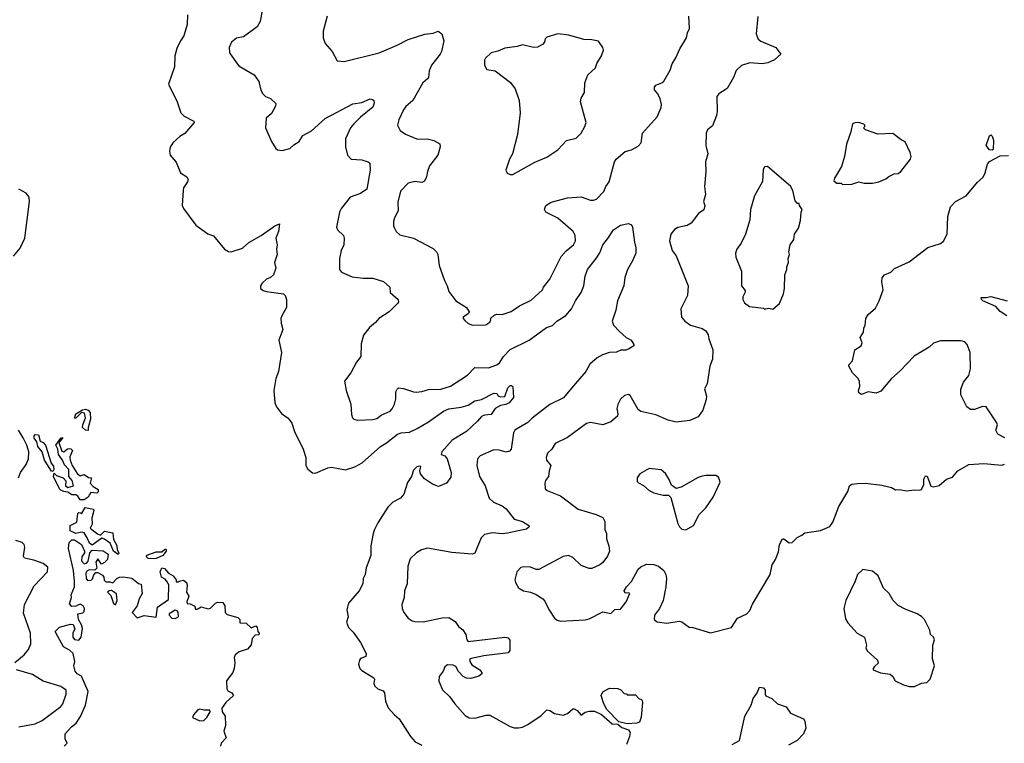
# Model space of a CAD drawing. Extents: x 2220333 to 2384341, y 721037 to 894043.
# Tile 194 of 256: x 2295082 to 2302314, y 831305 to 836619. Entities that reach past the tile are written whole.
import ezdxf

# ---------------------------------------------------------------- set-up
doc = ezdxf.new("R2010")
doc.units = 0

msp = doc.modelspace()

# ---------------------------------------------------------------- linework, layer by layer
at = {"layer": '0CON10XD'}
for points in [[(2296863.2, 836686.8), (2296847.1, 836605), (2296825, 836566.2), (2296725, 836494), (2296675, 836484), (2296638.8, 836455), (2296621.2, 836415), (2296623.8, 836375), (2296673.2, 836303.2), (2296691.7, 836281.7), (2296715.8, 836265.8), (2296803.3, 836215), (2296838, 836165), (2296852.7, 836102.7), (2296866.7, 836075), (2296886.4, 836056.4), (2296925, 836040), (2296963.8, 836005), (2296961.2, 835985), (2296930.7, 835929.3), (2296893.3, 835895), (2296886.7, 835825), (2296931.2, 835725), (2296962.7, 835672.7), (2296975, 835662.5), (2297010.7, 835659.3), (2297065, 835673.3), (2297095, 835701.2), (2297134.2, 835725.8), (2297162.1, 835767.9), (2297225, 835804.3), (2297325, 835894.4), (2297527.9, 836002.1), (2297595, 836011.8), (2297657.3, 836037.3), (2297674, 836034), (2297683.3, 836025), (2297686.7, 836006.7), (2297675, 835978), (2297585, 835904.5), (2297535.6, 835855), (2297512.2, 835825), (2297474.2, 835745), (2297474, 835685), (2297490, 835625), (2297516.1, 835596.1), (2297595, 835590.8), (2297642.5, 835575), (2297653.3, 835565), (2297655.8, 835515), (2297632.9, 835375), (2297585, 835343.1), (2297510, 835315), (2297445.4, 835234.6), (2297430.5, 835205), (2297408.8, 835095), (2297416.2, 835075), (2297460.8, 835035), (2297465.8, 835015), (2297463.3, 834965), (2297442.5, 834925), (2297430.8, 834865), (2297432, 834785), (2297446.7, 834765), (2297525, 834730), (2297605, 834720), (2297675, 834722), (2297755, 834696.7), (2297800, 834655), (2297803.3, 834615), (2297862, 834565), (2297863.8, 834545), (2297856.7, 834535), (2297795, 834473.8), (2297718.8, 834425), (2297694.2, 834395.8), (2297650.3, 834359.7), (2297607.7, 834302.3), (2297591.2, 834238.8), (2297588, 834145), (2297555, 834103.3), (2297514, 834025), (2297466.7, 833965), (2297478.8, 833895), (2297514, 833795), (2297519.3, 833719.3), (2297526.7, 833695), (2297536.1, 833686.1), (2297565, 833678.8), (2297675.9, 833684.1), (2297705, 833691.2), (2297736.2, 833715), (2297802.5, 833745), (2297818.3, 833761.7), (2297835.4, 833795), (2297843.8, 833835), (2297845, 833887.5), (2297853.4, 833906.6), (2297865, 833915.7), (2297902, 833912), (2297975, 833885.6), (2297994.5, 833884.5), (2298035, 833888.5), (2298085.4, 833904.6), (2298175, 833906.2), (2298247.5, 833927.5), (2298372, 834008), (2298424.7, 834065.3), (2298525, 834063.1), (2298587.1, 834085), (2298608, 834102), (2298636.4, 834145), (2298685, 834196.4), (2298823.7, 834266.3), (2298950.3, 834359.7), (2298995, 834374), (2299027.5, 834405), (2299094, 834446), (2299134.4, 834495), (2299163.3, 834555), (2299206.5, 834615), (2299225.8, 834665.8), (2299235.6, 834735), (2299252.5, 834785), (2299315.3, 834864.7), (2299342.1, 834907.9), (2299365, 834966.7), (2299401.7, 835011.7), (2299444.6, 835075.4), (2299495, 835110.6), (2299555, 835121.4), (2299575, 835112.5), (2299584.3, 835095), (2299596.9, 834985), (2299608.1, 834945), (2299606.9, 834905), (2299582.7, 834847.3), (2299545.5, 834784.5), (2299525.7, 834725), (2299519.5, 834665), (2299474.2, 834554.2), (2299461.9, 834485), (2299432.9, 834405), (2299444.2, 834375), (2299488.8, 834328.8), (2299536.2, 834286.2), (2299573.3, 834265), (2299592.5, 834235), (2299592.5, 834225), (2299555, 834200), (2299535, 834193.3), (2299497, 834193), (2299465, 834178.8), (2299415, 834175.6), (2299363.1, 834156.9), (2299324, 834135), (2299269.8, 834090.2), (2299239.2, 834035), (2299135, 833913.1), (2299076.6, 833843.4), (2298975, 833792.5), (2298846.1, 833693.9), (2298815, 833660), (2298719.2, 833605), (2298710, 833585), (2298691.4, 833465), (2298680.6, 833449.4), (2298655, 833443.3), (2298605, 833458.1), (2298565, 833460.8), (2298464.4, 833415.6), (2298445.6, 833394.4), (2298438.6, 833345), (2298458.6, 833265), (2298500, 833195), (2298530.8, 833105), (2298561.2, 833075), (2298625, 833048.6), (2298655, 833027.5), (2298715, 832951.4), (2298775, 832932.9), (2298821.2, 832905), (2298824, 832895), (2298805, 832876.5), (2298755, 832868.4), (2298665, 832848.1), (2298625, 832844.6), (2298555, 832850.5), (2298495, 832838), (2298471.2, 832815), (2298425, 832702.5), (2298406.1, 832693.9), (2298256.4, 832706.4), (2298078.3, 832738.3), (2298032.5, 832725), (2297997.5, 832705), (2297950.5, 832659.5), (2297932.5, 832605), (2297928.6, 832475), (2297908, 832425), (2297905.8, 832375), (2297888, 832325), (2297891.2, 832295), (2297904, 832265), (2297935, 832223.8), (2297965, 832203.8), (2297985, 832198.8), (2298045, 832196), (2298185, 832226), (2298235, 832228.8), (2298279.7, 832199.7), (2298305, 832163.3), (2298337.3, 832137.3), (2298358, 832105), (2298365.8, 832065), (2298375, 832052.5), (2298645.3, 832085.3), (2298668.7, 832078.7), (2298681.5, 832061.5), (2298682.8, 831987.2), (2298669.5, 831970.5), (2298491.8, 831948.2), (2298387.5, 831925), (2298387.9, 831905), (2298402.1, 831882.1), (2298461.2, 831845), (2298477.5, 831825), (2298477.5, 831815), (2298455, 831797.5), (2298395, 831780), (2298363.6, 831783.6), (2298340, 831795), (2298305, 831832.5), (2298285, 831870), (2298265, 831878), (2298225, 831881.2), (2298204.2, 831865.8), (2298192.5, 831835), (2298163.3, 831795), (2298160.7, 831760.7), (2298187.7, 831697.7), (2298239.2, 831649.2), (2298277.8, 831595), (2298355, 831508), (2298383, 831493), (2298425, 831489.2), (2298508.1, 831511.9), (2298535, 831512), (2298685, 831429.2), (2298715, 831419.2), (2298745, 831417.5), (2298775, 831422.9), (2298815, 831442.5), (2298911.7, 831508.3), (2298955, 831550), (2298975, 831546.7), (2299010, 831525), (2299075, 831512.5), (2299106.1, 831523.9), (2299145, 831558.8), (2299155, 831559.2), (2299175.6, 831545.6), (2299205, 831512.5), (2299235, 831532.5), (2299265, 831541.2), (2299305, 831540), (2299355, 831516.7), (2299435, 831449.2), (2299475, 831444.4), (2299505, 831420), (2299553.8, 831403.8), (2299565.6, 831385), (2299560.6, 831355), (2299540, 831295)], [(2296315.4, 836655), (2296312.5, 836585), (2296288, 836502), (2296262.1, 836465), (2296235, 836408.8), (2296220.9, 836355), (2296217.9, 836272.1), (2296174.5, 836145), (2296238.9, 836015), (2296266, 835935), (2296290.3, 835910.3), (2296360, 835875), (2296362.5, 835865), (2296295, 835783.8), (2296257.7, 835762.3), (2296205.8, 835714.2), (2296187.3, 835682.7), (2296181.2, 835655), (2296186.7, 835625), (2296232.3, 835572.3), (2296263.8, 835495), (2296310, 835465), (2296318.8, 835445), (2296315, 835427.5), (2296286.2, 835385), (2296282, 835365), (2296275.8, 835255), (2296285, 835233.3), (2296375, 835109.2), (2296465, 835047.1), (2296505, 835031.2), (2296585, 834933.1), (2296615, 834916.9), (2296635, 834914.5), (2296717.7, 834942.3), (2296765, 834982.3), (2296855, 835034.2), (2296955, 835105.6), (2296989.3, 835119.3), (2296984, 835065), (2296964, 835016), (2296972.5, 834965), (2296967.5, 834935), (2296972.5, 834895), (2296952.5, 834835), (2296962.5, 834795), (2296946.7, 834745), (2296923.8, 834726.2), (2296895, 834713.8), (2296863.8, 834685), (2296850, 834665), (2296850, 834645), (2296870.5, 834630.5), (2296895, 834623.8), (2297020, 834605), (2297032.5, 834595), (2297042.5, 834565), (2297042.5, 834505), (2297006.7, 834445), (2297001.2, 834425), (2297001.7, 834391.7), (2297013.8, 834345), (2296986, 834265), (2297004, 834175), (2296982.5, 834035), (2296963.3, 833985), (2296947.8, 833895), (2296957.1, 833805), (2296968.6, 833775), (2297005, 833726.2), (2297055, 833694), (2297081.1, 833655), (2297100.6, 833595), (2297164.2, 833465), (2297182.5, 833405), (2297184.2, 833345), (2297197.5, 833317.5), (2297231.9, 833291.9), (2297255, 833289.4), (2297345, 833328.1), (2297372.2, 833332.2), (2297474.6, 833314.6), (2297543.3, 833335), (2297597.5, 833365), (2297733.1, 833485), (2297775, 833510.6), (2297856.2, 833575), (2297884.5, 833585.5), (2297945, 833590), (2298002.6, 833617.4), (2298085, 833665.6), (2298195, 833743.1), (2298235, 833760.6), (2298325.4, 833774.6), (2298375, 833789.4), (2298425, 833819.2), (2298475, 833831.2), (2298565, 833875.8), (2298587.5, 833875), (2298597.5, 833857.5), (2298610, 833850), (2298645, 833851.2), (2298666.9, 833915), (2298685, 833932.5), (2298695, 833933.3), (2298703.8, 833923.8), (2298708.2, 833845), (2298678.2, 833805), (2298653.7, 833793.7), (2298613.3, 833786.7), (2298573.3, 833765), (2298545, 833718.8), (2298495, 833715.8), (2298475, 833705.8), (2298445, 833670), (2298362.9, 833595), (2298259.1, 833530.9), (2298182.9, 833445), (2298176.7, 833425), (2298205, 833417.4), (2298222.1, 833395), (2298250.8, 833295), (2298249.8, 833260.2), (2298217.5, 833215), (2298159.2, 833190.8), (2298115, 833208), (2298055, 833248.3), (2298025.6, 833285), (2298021, 833305), (2298027.4, 833337.4), (2298015, 833341.1), (2297998, 833335), (2297975, 833310), (2297960, 833265), (2297929.7, 833220.3), (2297903.8, 833135), (2297880, 833105), (2297823.3, 833075), (2297785, 833038.8), (2297713.3, 832923.3), (2297687.1, 832875), (2297678.1, 832845), (2297660.6, 832755), (2297661.9, 832685), (2297626.6, 832593.4), (2297619.2, 832545), (2297605.7, 832515), (2297601.9, 832475), (2297575, 832424), (2297497.5, 832335), (2297485.7, 832285), (2297494, 832235), (2297482.5, 832195), (2297497.5, 832155), (2297531.3, 832121.3), (2297585.3, 832045.3), (2297627.5, 831965), (2297625, 831942.5), (2297585, 831926.7), (2297576.7, 831915), (2297571.2, 831885), (2297581.2, 831855), (2297595, 831838.8), (2297683.3, 831785), (2297688.8, 831775), (2297684, 831745), (2297691.2, 831725), (2297713.3, 831705), (2297750.8, 831690.8), (2297762, 831675), (2297768, 831615), (2297788.8, 831565), (2297835, 831513.3), (2297870, 831485), (2297952.5, 831355), (2297986.4, 831316.4), (2298035, 831292.5)], [(2297340.8, 836645), (2297310, 836535), (2297311.2, 836485), (2297326.2, 836445), (2297376.6, 836386.6), (2297415, 836317.5), (2297465, 836312), (2297723.4, 836376.6), (2297855, 836431.4), (2297935, 836474), (2298058, 836512), (2298118.7, 836521.3), (2298155, 836534.2), (2298182, 836515), (2298196.9, 836465), (2298179.2, 836385), (2298170.8, 836365), (2298106, 836285), (2298089.2, 836245), (2298084.2, 836195.8), (2298078, 836185), (2298044.2, 836155), (2297970.8, 836025), (2297918.8, 835981.2), (2297901.7, 835958.3), (2297865.7, 835884.3), (2297856.2, 835845), (2297876.1, 835806.1), (2297915, 835778), (2298005, 835742.2), (2298075, 835744.4), (2298125, 835731.4), (2298167, 835707), (2298171.2, 835685), (2298152.5, 835625), (2298092.9, 835545), (2298077.5, 835505), (2298070.6, 835465), (2298055.5, 835434.5), (2298035, 835422.5), (2297985, 835431.4), (2297935, 835420), (2297879.7, 835360.3), (2297860.5, 835279.5), (2297862, 835215), (2297833.8, 835165), (2297827, 835137), (2297826.4, 835106.4), (2297832.3, 835092.3), (2297846.7, 835065), (2297875, 835040), (2297975, 835015.8), (2298118.3, 834938.3), (2298144.3, 834914.3), (2298152.5, 834895), (2298162.5, 834815), (2298202, 834705), (2298222.9, 834665), (2298233.2, 834623.2), (2298286.2, 834555), (2298363.3, 834505), (2298382.5, 834475), (2298379.3, 834460.7), (2298340, 834435), (2298340, 834425), (2298350.7, 834410.7), (2298377, 834387), (2298407, 834377), (2298505, 834378.8), (2298535, 834397.5), (2298542.5, 834415), (2298540, 834425), (2298563.9, 834446.1), (2298585, 834455.8), (2298625, 834454.2), (2298693, 834477), (2298753.1, 834516.9), (2298840, 834560), (2298865, 834583.8), (2298923.3, 834635), (2298930, 834655), (2298975.7, 834714.3), (2299059.5, 834880.5), (2299095, 834921.2), (2299148.8, 834965), (2299163.9, 834996.1), (2299162.5, 835035), (2299148, 835065), (2299035, 835162.5), (2298946, 835205), (2298935.8, 835225), (2298945.6, 835254.4), (2298985, 835279.4), (2299105, 835310.6), (2299205, 835317.5), (2299275, 835292.9), (2299296.8, 835293.2), (2299317.6, 835302.4), (2299373.6, 835356.4), (2299388.5, 835395), (2299410.6, 835429.4), (2299452.2, 835575), (2299464.2, 835595), (2299528.8, 835651.2), (2299575.8, 835664.2), (2299625, 835690), (2299645.8, 835715), (2299655.8, 835785), (2299764.5, 835905), (2299793.3, 835975), (2299796.6, 835996.6), (2299787.4, 836037.4), (2299770, 836075), (2299744, 836105), (2299744, 836125), (2299755, 836138), (2299797.5, 836155), (2299812.3, 836167.7), (2299860.3, 836249.7), (2299874.4, 836295), (2299901.3, 836338.7), (2299930.6, 836405), (2299980.8, 836485), (2299987.5, 836522.5), (2300001.2, 836555), (2299997.8, 836645)], [(2300505, 836642.5), (2300492.5, 836515), (2300507.3, 836477.3), (2300525, 836462), (2300635, 836415.7), (2300673.3, 836365), (2300627.5, 836325), (2300577, 836303), (2300535, 836294.6), (2300445, 836303.3), (2300385, 836282.5), (2300345, 836246), (2300324.4, 836195), (2300278.6, 836115), (2300218.6, 836075), (2300201.8, 836055), (2300204.6, 835945.4), (2300199.6, 835915), (2300170.8, 835839.2), (2300135, 835810), (2300124.2, 835785.8), (2300120.8, 835695), (2300137.1, 835635), (2300119.4, 835575), (2300121.9, 835505), (2300112.9, 835395), (2300120, 835335), (2300103.8, 835285), (2300113.9, 835253.9), (2300107.4, 835222.6), (2300068.8, 835195), (2300013.8, 835125), (2299985, 835107.5), (2299915.9, 835094.1), (2299891.7, 835078.3), (2299866, 835045), (2299856.2, 834995), (2299874, 834925), (2299904.2, 834885), (2299992.5, 834665), (2299987.8, 834595), (2299938, 834495), (2299943.3, 834435), (2299966.7, 834405), (2300010, 834375), (2300095, 834350.6), (2300121.2, 834335), (2300138, 834305), (2300143.1, 834275), (2300172.2, 834195), (2300171.4, 834125), (2300151.4, 834075), (2300131.2, 833945), (2300111.2, 833908.8), (2300128, 833855), (2300125, 833830), (2300099.5, 833750.5), (2300065, 833703.3), (2300005, 833676.7), (2299905, 833664.2), (2299845, 833677.5), (2299755, 833718.1), (2299645, 833742), (2299625, 833756.7), (2299565, 833860), (2299555, 833866.7), (2299525, 833860), (2299495, 833833.3), (2299475, 833792.5), (2299469.2, 833765), (2299475.8, 833725), (2299472.7, 833707.3), (2299425, 833666.7), (2299365, 833644), (2299275, 833660.8), (2299245.7, 833654.3), (2299105, 833552), (2299015, 833506.2), (2298990, 833465), (2298960, 833435), (2298948, 833405), (2298952, 833385), (2298984, 833345), (2298970, 833305), (2298966.2, 833265), (2298943.3, 833235), (2298940, 833215), (2298942.5, 833175), (2298957.5, 833162.5), (2299055, 833121.4), (2299185, 833024.2), (2299316.5, 832986.5), (2299365, 832963.8), (2299380, 832935), (2299380.6, 832875), (2299391.9, 832845), (2299393, 832807), (2299410, 832755), (2299413.2, 832716.8), (2299400.3, 832679.7), (2299365, 832632), (2299343.3, 832615), (2299285, 832589.2), (2299265, 832589.2), (2299205, 832610.8), (2299145, 832669.2), (2299114.2, 832684.2), (2299073.7, 832676.3), (2298895, 832581.1), (2298875, 832581.9), (2298835, 832598.6), (2298785, 832600.8), (2298763.3, 832595), (2298733.8, 832565), (2298720, 832505), (2298723.3, 832485), (2298745, 832447.5), (2298782.5, 832425), (2298834.5, 832414.5), (2298875, 832398.1), (2298925, 832366.5), (2298939.9, 832349.9), (2298967.9, 832287.9), (2299010, 832225), (2299029.3, 832209.3), (2299055, 832201.2), (2299235, 832211.2), (2299265, 832218.8), (2299365, 832270.8), (2299425, 832257.5), (2299453.5, 832286.5), (2299495, 832289.6), (2299536.1, 832345), (2299562.5, 832405), (2299555, 832410), (2299528.3, 832408.3), (2299521.2, 832425), (2299538.8, 832455), (2299575.5, 832494.5), (2299625, 832583.8), (2299645, 832601.2), (2299685, 832620), (2299739.3, 832619.3), (2299775, 832606.7), (2299813.9, 832573.9), (2299828.8, 832545), (2299832, 832515), (2299827.5, 832455), (2299807.5, 832355), (2299782, 832295), (2299744, 832245), (2299743.3, 832215), (2299765, 832197.5), (2299836.4, 832186.4), (2299925, 832202.5), (2299946.1, 832196.1), (2299998.3, 832158.3), (2300026.2, 832156.2), (2300155, 832115.8), (2300310, 832155), (2300355, 832224.2), (2300422.5, 832255), (2300445, 832280), (2300465, 832327.5), (2300593.3, 832545), (2300608.8, 832615), (2300633.3, 832655), (2300655, 832710), (2300664, 832765), (2300685, 832807.5), (2300695, 832806.7), (2300735, 832776.2), (2300755, 832778.8), (2300793.6, 832816.4), (2300827, 832833), (2300848.3, 832851.7), (2300963, 832867), (2301033, 832897), (2301055, 832930), (2301100, 833045), (2301165.9, 833154.1), (2301176.7, 833195), (2301195, 833208.8), (2301235, 833213.3)], [(2298685, 835482.5), (2298705, 835483.3), (2298865, 835573.8), (2298955, 835608.8), (2299035, 835663.8), (2299097.7, 835732.3), (2299169.5, 835750.5), (2299205, 835786.7), (2299234, 835835), (2299242, 835865), (2299200.6, 836015), (2299205, 836043.3), (2299231.4, 836085), (2299232.9, 836155), (2299254.4, 836215.6), (2299312, 836265), (2299322.3, 836297.7), (2299356.7, 836355), (2299370, 836395), (2299366.1, 836416.1), (2299332.5, 836462.5), (2299285, 836472.5), (2299225, 836474), (2299115, 836506.7), (2299035, 836516.2), (2298955, 836491.2), (2298941.7, 836478.3), (2298937.1, 836455), (2298923, 836437), (2298885, 836417.1), (2298855, 836414.2), (2298775, 836434), (2298735, 836422.5), (2298645, 836410), (2298595, 836388), (2298544.2, 836375.8), (2298503.6, 836336.4), (2298497, 836323), (2298496.7, 836285), (2298513.6, 836253.6), (2298575, 836243.3), (2298687.7, 836157.7), (2298720.7, 836110.7), (2298751.2, 836025), (2298758, 835935), (2298738.8, 835775), (2298701.2, 835635), (2298680, 835595), (2298652.5, 835515), (2298661.7, 835491.7), (2298685, 835482.5)], [(2301125, 835410), (2301195, 835412.5), (2301245, 835427.5), (2301285, 835420), (2301345, 835420), (2301391.7, 835428.3), (2301445, 835450), (2301465, 835467.5), (2301505, 835487.5), (2301535, 835490), (2301555, 835503.3), (2301626.1, 835593.9), (2301630, 835615), (2301623.8, 835645), (2301585, 835722.5), (2301556.4, 835736.4), (2301495, 835782.5), (2301385, 835777.5), (2301295, 835810), (2301280, 835825), (2301290, 835835), (2301290, 835845), (2301281.7, 835851.7), (2301245, 835863.3), (2301217, 835863), (2301200, 835855), (2301187.5, 835795), (2301156, 835705), (2301140, 835615), (2301118.8, 835541.2), (2301067.5, 835455), (2301062.5, 835435), (2301085, 835420), (2301115, 835420), (2301125, 835410)], [(2302225, 835660), (2302205, 835664), (2302180.8, 835695), (2302204.4, 835765.6), (2302215, 835773.3), (2302226.2, 835765), (2302233.8, 835735), (2302233.3, 835666.7), (2302225, 835660)], [(2302318.9, 833548.9), (2302267.5, 833575), (2302253.3, 833605), (2302263.3, 833645), (2302259.5, 833659.5), (2302180, 833775), (2302155, 833777.5), (2302095, 833757.5), (2302065, 833757.5), (2302040, 833775), (2301996.2, 833865), (2301996.2, 833905), (2302015, 833957.5), (2302052.7, 834007.3), (2302065.8, 834055), (2302064, 834175), (2302041.2, 834235), (2302025, 834253.3), (2301995, 834261.2), (2301845, 834260), (2301795, 834242.5), (2301762.5, 834215), (2301652.7, 834147.3), (2301549.5, 834040.5), (2301486.1, 833983.9), (2301408.3, 833891.7), (2301373, 833877), (2301315, 833887.5), (2301265, 833867.5), (2301245, 833880), (2301243.3, 833895), (2301253.3, 833925), (2301250, 833965), (2301237.3, 833987.3), (2301200, 834025), (2301172.5, 834075), (2301172.5, 834085), (2301200, 834115), (2301216.4, 834193.6), (2301263.3, 834225), (2301270, 834245), (2301256.7, 834285), (2301280, 834325), (2301282.5, 834355), (2301292.5, 834375), (2301296.7, 834425), (2301315, 834453.3), (2301368.8, 834501.2), (2301396, 834555), (2301423.6, 834636.4), (2301414, 834695), (2301416.1, 834723.9), (2301434.2, 834745.8), (2301480, 834765), (2301508.3, 834791.7), (2301615, 834842), (2301753.6, 834946.4), (2301845, 834975.6), (2301868.1, 834991.9), (2301895.5, 835045), (2301900, 835175), (2301918.8, 835245), (2301955.9, 835284.1), (2302035, 835326.2), (2302118, 835425), (2302158.3, 835461.7), (2302174.3, 835495), (2302191.1, 835558.9), (2302205, 835578.8), (2302285, 835620), (2302345, 835622.5)], [(2300555, 834490), (2300560, 834495), (2300585, 834500), (2300615, 834492.5), (2300662.5, 834535), (2300692.5, 834605), (2300700, 834645), (2300703.3, 834745), (2300716.4, 834783.6), (2300716.7, 834805), (2300730, 834835), (2300727.5, 834865), (2300736.7, 834895), (2300732.5, 834915), (2300742.5, 834965), (2300767.5, 835005), (2300772.5, 835045), (2300801.7, 835088.3), (2300817.5, 835145), (2300822.5, 835205), (2300830, 835225), (2300810, 835255), (2300808.3, 835268.3), (2300795, 835270), (2300778.3, 835288.3), (2300761.2, 835365), (2300745, 835397.5), (2300575, 835540), (2300551.7, 835538.3), (2300543, 835517), (2300539.3, 835430.7), (2300478.8, 835325), (2300451.2, 835225), (2300445, 835150), (2300414, 835045), (2300382.3, 834977.7), (2300350, 834935), (2300340, 834905), (2300343.3, 834875), (2300383, 834773), (2300383.3, 834665), (2300411.7, 834631.7), (2300411.7, 834618.3), (2300393.3, 834585), (2300393.3, 834565), (2300405, 834540), (2300443.6, 834513.6), (2300545, 834500), (2300555, 834490)], [(2295037.2, 834882.8), (2295085, 834941.8), (2295120.2, 835015), (2295153.8, 835285), (2295150.9, 835315), (2295130, 835345), (2295075, 835373.6)], [(2302333.3, 834445), (2302285, 834477.5), (2302253.1, 834513.1), (2302156.7, 834555), (2302146.7, 834565), (2302145, 834580), (2302181.7, 834578.3), (2302215, 834585.8), (2302335, 834555.8)], [(2295585, 833602.5), (2295565, 833604.3), (2295544.3, 833625), (2295545.7, 833645), (2295565.7, 833695), (2295558.9, 833728.9), (2295535, 833733.8), (2295495, 833694), (2295483.6, 833693.6), (2295494.3, 833725.7), (2295542.5, 833755), (2295565, 833758.1), (2295585, 833752.5), (2295600.6, 833735), (2295603.1, 833685), (2295585.6, 833625), (2295585, 833602.5)], [(2295074.1, 833255.9), (2295088.2, 833295), (2295128.6, 833351.4), (2295146.6, 833395), (2295147.7, 833445), (2295133.5, 833493.5), (2295108.2, 833548.2), (2295072.4, 833605)], [(2295325, 833300), (2295315, 833302.5), (2295264, 833385), (2295246.2, 833445), (2295216, 833485), (2295208.8, 833518.8), (2295188.8, 833545), (2295187, 833563), (2295195, 833572.5), (2295219.3, 833569.3), (2295232.5, 833525), (2295255, 833513.8), (2295272, 833495), (2295313.6, 833363.6), (2295329.3, 833339.3), (2295332.5, 833315), (2295325, 833300)], [(2295555, 833093.3), (2295525, 833093.3), (2295509.3, 833119.3), (2295495, 833130), (2295465, 833130), (2295435, 833150), (2295405, 833153.8), (2295384.2, 833164.2), (2295374.2, 833174.2), (2295330, 833265), (2295335, 833290), (2295353, 833273), (2295400, 833255), (2295421.7, 833231.7), (2295417.5, 833195), (2295435, 833182.5), (2295477.5, 833195), (2295466.2, 833235), (2295443.6, 833263.6), (2295442, 833315), (2295410.6, 833350.6), (2295396, 833385), (2295365.8, 833425), (2295360.8, 833465), (2295348, 833495), (2295385, 833546.7), (2295395, 833550), (2295396.7, 833545), (2295370, 833515), (2295391.7, 833451.7), (2295405, 833446.2), (2295433, 833467), (2295445, 833469.2), (2295457.1, 833467.1), (2295468.8, 833455), (2295450.9, 833409.1), (2295451.4, 833385), (2295468, 833345), (2295505, 833287.5), (2295525, 833270), (2295555, 833280), (2295588.3, 833258.3), (2295610, 833255), (2295600, 833215), (2295621.2, 833191.2), (2295658.8, 833168.8), (2295657.7, 833152.3), (2295648.3, 833141.7), (2295603.9, 833146.1), (2295585, 833112.5), (2295555, 833093.3)], [(2301235, 833213.3), (2301295, 833216.2), (2301415, 833201.2), (2301485, 833183.3), (2301515, 833166.7), (2301545, 833168.8), (2301595, 833158.8), (2301655, 833166.7), (2301695, 833163.3), (2301705, 833170), (2301724.2, 833205), (2301723.6, 833245), (2301735, 833270), (2301746.7, 833266.7), (2301775, 833192.5), (2301795, 833187.5), (2301835, 833197.5), (2301890, 833245), (2301935, 833260), (2301972.5, 833305), (2302055, 833353.3), (2302165, 833358.9), (2302295, 833347.8), (2302315.6, 833354.4)], [(2299975, 832873.3), (2300032.5, 832905), (2300072.5, 832985), (2300122.5, 833035), (2300176.1, 833113.9), (2300226.1, 833223.9), (2300215, 833260), (2300195, 833272.5), (2300125, 833272.5), (2300095, 833266.7), (2300065, 833256.2), (2299940, 833185), (2299905, 833177.5), (2299870.7, 833200.7), (2299853.6, 833243.6), (2299826.1, 833286.1), (2299795, 833313.3), (2299705, 833322.5), (2299637, 833283), (2299617.5, 833255), (2299618.3, 833228.3), (2299627, 833217), (2299665, 833197.5), (2299705, 833162.5), (2299740, 833145), (2299808.3, 833128.3), (2299847, 833127), (2299865, 833110), (2299915, 832920), (2299927.5, 832895), (2299945, 832877.5), (2299975, 832873.3)], [(2295805, 832692.5), (2295770, 832715), (2295745.9, 832775.9), (2295705, 832803.3), (2295685, 832812.5), (2295615, 832760), (2295594, 832775), (2295578.6, 832815), (2295555, 832850), (2295535, 832856), (2295495, 832846.7), (2295452.5, 832865), (2295452.5, 832905), (2295501.7, 832928.3), (2295508.3, 832991.7), (2295515, 833000), (2295528.3, 832998.3), (2295535, 832990), (2295563.6, 833036.4), (2295623.8, 833023.8), (2295626.2, 833015), (2295611.2, 832958.8), (2295613.3, 832915), (2295600, 832885), (2295652.7, 832842.7), (2295675, 832832.5), (2295705, 832863.8), (2295765, 832850), (2295771.7, 832801.7), (2295795, 832757.5), (2295796.7, 832726.7), (2295810, 832705), (2295805, 832692.5)], [(2295045, 831898.6), (2295114.4, 831955), (2295147.5, 831995), (2295164.6, 832035), (2295160, 832115), (2295110.6, 832260.6), (2295117.7, 832325), (2295187.7, 832462.3), (2295287.1, 832565), (2295287.9, 832597.9), (2295254.5, 832624.5), (2295185, 832650.5), (2295116.2, 832665), (2295110.6, 832680.6), (2295119.2, 832745), (2295114.3, 832764.3), (2295098.9, 832778.9), (2295053.3, 832795)], [(2295407.5, 831285), (2295430, 831305), (2295417, 831337), (2295416.7, 831375), (2295461.2, 831425), (2295497.8, 831452.2), (2295527.6, 831502.4), (2295565.6, 831585), (2295585.8, 831685), (2295536.9, 831796.9), (2295504.2, 831815), (2295490, 831835), (2295480, 831875), (2295487.5, 831905), (2295473.6, 831963.6), (2295448.3, 831988.3), (2295402.7, 832012.7), (2295347, 832117), (2295343, 832127), (2295373, 832157), (2295455, 832180), (2295475, 832177.5), (2295487.5, 832145), (2295473.3, 832115), (2295472.5, 832085), (2295485, 832067.5), (2295515, 832063.3), (2295532.5, 832085), (2295543, 832147), (2295536.7, 832175), (2295513.6, 832213.6), (2295510, 832255), (2295545, 832262.5), (2295556.1, 832273.9), (2295557.5, 832295), (2295547.5, 832315), (2295525, 832326.7), (2295495, 832312.5), (2295465, 832310), (2295448.3, 832328.3), (2295463, 832377), (2295460, 832395), (2295483.8, 832455), (2295484.3, 832495), (2295476.2, 832575), (2295440.8, 832735), (2295445, 832780), (2295465, 832800), (2295485, 832800), (2295536.2, 832765), (2295556.7, 832715), (2295556.7, 832705), (2295538.8, 832675), (2295536.2, 832645), (2295555, 832623.8), (2295572.3, 832627.7), (2295585, 832643.3), (2295596.2, 832705), (2295615, 832723.8), (2295695, 832718.8), (2295732.5, 832695), (2295725.8, 832655), (2295705, 832633.8), (2295681.7, 832621.7), (2295655, 832660), (2295641.2, 832635), (2295648.3, 832591.7), (2295632.5, 832577.5), (2295592, 832578), (2295575, 832570), (2295568.8, 832555), (2295571.2, 832515), (2295580.7, 832500.7), (2295606.1, 832503.9), (2295616.2, 832513.8), (2295627, 832543), (2295641.7, 832558.3), (2295655, 832560), (2295689.5, 832539.5), (2295700, 832525), (2295703, 832503), (2295715, 832490), (2295745, 832490), (2295767, 832483), (2295795, 832516.2), (2295815, 832526), (2295842.3, 832527.7), (2295905, 832517.1), (2295955, 832478.8), (2295973, 832473), (2295980.8, 832405), (2295960, 832365), (2295944.2, 832315.8), (2295907.5, 832265), (2295945, 832227.5), (2295996.4, 832243.6), (2296085, 832232.5), (2296093.3, 832305), (2296175, 832360), (2296177.5, 832467.5), (2296168.3, 832488.3), (2296149.3, 832509.3), (2296122.5, 832525), (2296113.8, 832565), (2296126.4, 832593.6), (2296145, 832590), (2296175.7, 832555.7), (2296210, 832535), (2296230, 832505), (2296231.7, 832491.7), (2296245, 832490), (2296253, 832497), (2296285, 832502.5), (2296306.2, 832485), (2296312.5, 832465), (2296307.5, 832415), (2296323.8, 832385), (2296310, 832345), (2296311.7, 832331.7), (2296335, 832330), (2296362.5, 832315), (2296370, 832305), (2296370, 832290), (2296385, 832290), (2296415, 832306.7), (2296467, 832293), (2296483.3, 832296.7), (2296520, 832335), (2296535, 832342.5), (2296575, 832340), (2296587.5, 832315), (2296590, 832265), (2296605, 832250), (2296685, 832230), (2296700, 832215), (2296700, 832190), (2296745, 832187.5), (2296782.5, 832152.5), (2296817, 832167), (2296826.4, 832156.4), (2296830, 832125), (2296840, 832115), (2296838.3, 832101.7), (2296811.7, 832098.3), (2296790, 832075), (2296781.7, 832028.3), (2296755, 831996.7), (2296694.4, 831975.6), (2296664, 831955), (2296658, 831935), (2296662, 831895), (2296656.4, 831853.6), (2296646.2, 831823.8), (2296600, 831765), (2296602.5, 831705), (2296610.7, 831690.7), (2296640, 831675), (2296652.5, 831655), (2296596.1, 831603.9), (2296567, 831563), (2296570, 831535), (2296590, 831505), (2296593.3, 831435), (2296582.5, 831395), (2296597.5, 831345), (2296562.5, 831305), (2296557.5, 831285)], [(2296065, 832658.8), (2296025, 832663.3), (2296012.5, 832675), (2296015, 832687.5), (2296085, 832710), (2296125, 832710), (2296145, 832727.5), (2296155, 832732.5), (2296158.8, 832728.8), (2296156.7, 832715), (2296132.5, 832685), (2296085, 832663.3), (2296065, 832658.8)], [(2301655, 831723.3), (2301705, 831747.5), (2301745, 831752.5), (2301770, 831775), (2301802.5, 831875), (2301787.5, 831925), (2301790, 832025), (2301802.5, 832065), (2301793.6, 832083.6), (2301772.5, 832105), (2301767.5, 832135), (2301727.5, 832215), (2301705, 832237.5), (2301675, 832256.7), (2301585, 832290), (2301535, 832317.5), (2301497.5, 832355), (2301467.5, 832405), (2301427.5, 832445), (2301387.5, 832535), (2301345, 832570), (2301275, 832582.5), (2301236.4, 832543.6), (2301220, 832495), (2301151.2, 832355), (2301136.7, 832295), (2301148.3, 832218.3), (2301165, 832190), (2301232.5, 832115), (2301286.2, 832085), (2301302.5, 832025), (2301297.5, 832005), (2301307.5, 831985), (2301382.5, 831915), (2301387, 831893), (2301360.7, 831869.3), (2301350, 831855), (2301350, 831845), (2301405, 831822), (2301475, 831812.5), (2301496.4, 831796.4), (2301512.5, 831765), (2301575, 831734), (2301615, 831723.3), (2301655, 831723.3)], [(2295785, 832322.5), (2295798.8, 832355), (2295791.7, 832401.7), (2295757, 832427), (2295740, 832425), (2295727.5, 832415), (2295750.7, 832390.7), (2295771.7, 832331.7), (2295785, 832322.5)], [(2296225, 832222.5), (2296247.5, 832235), (2296247, 832267), (2296238.3, 832278.3), (2296225, 832282.5), (2296180, 832255), (2296180, 832245), (2296200, 832225), (2296225, 832222.5)], [(2295075, 831424.8), (2295195, 831449.1), (2295246.4, 831473.6), (2295383.5, 831576.5), (2295397.5, 831595), (2295424.3, 831665), (2295422, 831695), (2295385, 831721.1), (2295255, 831762.2), (2295175, 831810.6), (2295058.8, 831845)], [(2299545, 831447.7), (2299483, 831463), (2299394, 831554), (2299371.5, 831595), (2299353.4, 831656.6), (2299365, 831684), (2299415, 831708.9), (2299476.7, 831706.7), (2299498.3, 831698.3), (2299521.7, 831671.7), (2299538.3, 831668.3), (2299545, 831660), (2299605, 831660), (2299631.7, 831631.7), (2299645, 831630), (2299655, 831620), (2299657.5, 831605), (2299646.9, 831496.9), (2299635, 831460), (2299615, 831454.1), (2299545, 831447.7)], [(2300314.4, 831295.6), (2300370, 831325), (2300407.5, 831505), (2300453.8, 831585), (2300470, 831635), (2300500, 831675), (2300515, 831717.5), (2300545, 831713.3), (2300556.7, 831695), (2300556.7, 831665), (2300563.6, 831653.6), (2300607.5, 831635), (2300647.5, 831595), (2300713, 831573), (2300745, 831527.5), (2300840, 831485), (2300848.3, 831468.3), (2300856.2, 831415), (2300840, 831375), (2300793.8, 831325), (2300729.3, 831290.7)], [(2296405, 831470), (2296435, 831473.3), (2296456.1, 831493.9), (2296480, 831535), (2296478.3, 831548.3), (2296435, 831547.5), (2296405, 831556.7), (2296389.3, 831550.7), (2296357.5, 831515), (2296350, 831495), (2296405, 831470)]]:
    msp.add_lwpolyline(points, dxfattribs=at)

doc.saveas('drawing.dxf')
